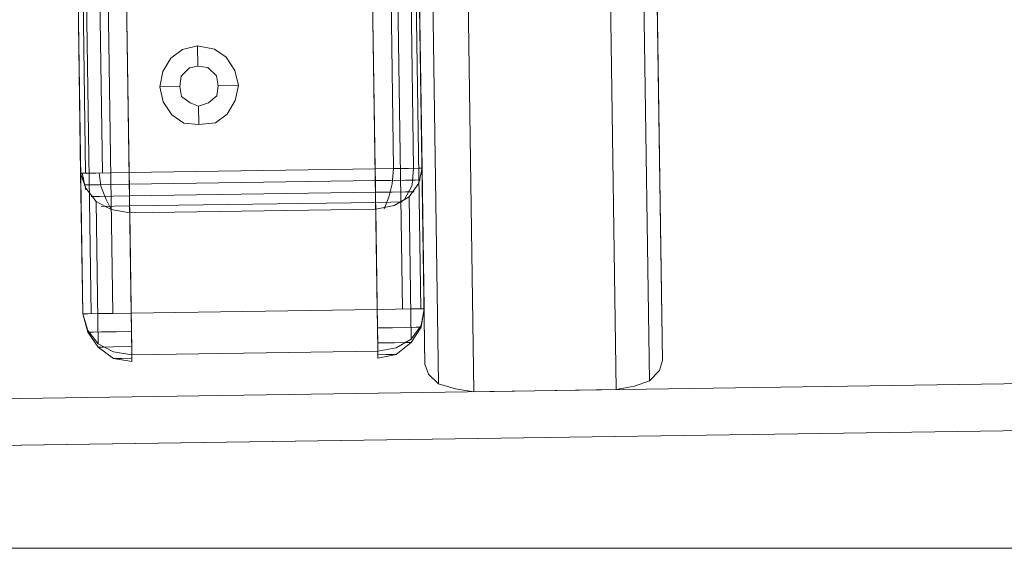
# Model space of a CAD drawing. Extents: x 147111805 to 147230536, y 410950310 to 411028142.
# Tile 129 of 256: x 147184156 to 147184280, y 410980257 to 410980324. Entities that reach past the tile are written whole.
import ezdxf

# ---------------------------------------------------------------- set-up
doc = ezdxf.new("R2010")
doc.units = 0
doc.header["$LTSCALE"] = 100
doc.layers.add('T--A9041--_VERHARDINGEN_Tegels', color=9, linetype='Continuous', transparency=0.3)
doc.layers.add('T--L9071--_TERREINMEUBILAIR_Stoelen', color=1, linetype='Continuous')

# ---------------------------------------------------------------- blocks, each defined once
blk = doc.blocks.new('Picknicktafel 180x160cm')
at = {"layer": 'T--L9071--_TERREINMEUBILAIR_Stoelen', "lineweight": 0}
for p, q in [((198.6396153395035, 0), (198.6396153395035, 1589.116922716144)), ((216.5826199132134, 0), (216.5826199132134, 1589.116922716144)), ((194.2066377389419, 1588.06145185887), (194.2066377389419, 1.055470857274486)), ((220.8045033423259, 1588.06145185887), (220.8045033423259, 1.055470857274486)), ((192.5178843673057, 3.588600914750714), (192.5178843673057, 1585.528321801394)), ((222.4932567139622, 3.588600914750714), (222.4932567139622, 1585.528321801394)), ((149.454673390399, 10.55470857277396), (149.454673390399, 277.7999296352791)), ((149.454673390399, 10.55470857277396), (149.454673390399, 277.7999296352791)), ((150.510144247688, 10.55470857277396), (150.510144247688, 277.7999296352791)), ((153.2543684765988, 10.55470857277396), (153.2543684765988, 277.7999296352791)), ((155.5764043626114, 277.7999296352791), (155.5764043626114, 10.55470857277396)), ((186.6072475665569, 10.55470857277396), (186.6072475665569, 277.7999296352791)), ((186.6072475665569, 10.55470857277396), (186.6072475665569, 277.7999296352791)), ((189.7736601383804, 10.55470857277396), (189.7736601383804, 277.7999296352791)), ((192.095696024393, 10.55470857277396), (192.095696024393, 277.7999296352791)), ((192.5178843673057, 277.7999296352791), (192.5178843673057, 10.55470857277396)), ((149.454673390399, 259.8569250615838), (149.454673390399, 28.28661897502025)), ((150.0879559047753, 28.28661897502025), (150.0879559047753, 259.8569250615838)), ((152.1988976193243, 28.28661897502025), (152.1988976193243, 259.8569250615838)), ((155.5764043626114, 28.28661897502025), (155.5764043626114, 259.8569250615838)), ((155.5764043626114, 28.28661897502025), (155.5764043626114, 259.8569250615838)), ((186.6072475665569, 259.8569250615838), (186.6072475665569, 28.28661897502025)), ((188.929283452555, 28.28661897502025), (188.929283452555, 259.8569250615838)), ((191.4624135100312, 28.28661897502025), (191.4624135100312, 259.8569250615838)), ((192.5178843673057, 28.28661897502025), (192.5178843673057, 259.8569250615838)), ((192.5178843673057, 28.28661897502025), (192.5178843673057, 259.8569250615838)), ((192.5178843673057, 48.55165943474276), (192.5178843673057, 3.588600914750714)), ((222.4932567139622, 48.55165943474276), (222.4932567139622, 3.588600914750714)), ((161.0648528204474, 42.641022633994), (162.5425120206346, 43.69649349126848)), ((162.5425120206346, 43.69649349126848), (164.4423595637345, 44.11868183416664)), ((164.4423595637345, 44.11868183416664), (166.5533012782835, 43.69649349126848)), ((164.4423595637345, 44.11868183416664), (164.4423595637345, 41.58555177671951)), ((166.5533012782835, 43.69649349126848), (168.0309604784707, 42.641022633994)), ((160.0093819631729, 40.95226926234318), (161.0648528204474, 42.641022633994)), ((168.0309604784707, 42.641022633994), (169.0864313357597, 40.95226926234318)), ((163.38688870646, 41.37445760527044), (162.3314178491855, 40.31898674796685)), ((162.3314178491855, 40.31898674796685), (163.38688870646, 41.37445760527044)), ((164.4423595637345, 41.58555177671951), (163.38688870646, 41.37445760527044)), ((163.38688870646, 41.37445760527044), (164.4423595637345, 41.58555177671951)), ((165.7089245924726, 41.37445760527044), (164.4423595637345, 41.58555177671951)), ((164.4423595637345, 41.58555177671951), (165.7089245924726, 41.37445760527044)), ((166.7643954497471, 40.31898674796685), (165.7089245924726, 41.37445760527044)), ((165.7089245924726, 41.37445760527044), (166.7643954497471, 40.31898674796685)), ((159.5871936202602, 39.05242171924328), (160.0093819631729, 40.95226926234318)), ((162.3314178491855, 40.31898674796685), (162.1203236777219, 39.05242171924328)), ((162.1203236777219, 39.05242171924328), (162.3314178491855, 40.31898674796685)), ((166.9754896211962, 39.05242171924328), (166.7643954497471, 40.31898674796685)), ((166.7643954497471, 40.31898674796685), (166.9754896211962, 39.05242171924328)), ((169.0864313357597, 40.95226926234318), (169.5086196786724, 39.05242171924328)), ((160.0093819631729, 37.15257417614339), (159.5871936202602, 39.05242171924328)), ((159.5871936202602, 39.05242171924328), (159.5871936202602, 39.05242171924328)), ((159.5871936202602, 39.05242171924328), (162.1203236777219, 39.05242171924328)), ((162.1203236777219, 39.05242171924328), (162.3314178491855, 37.78585669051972)), ((162.3314178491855, 37.78585669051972), (162.1203236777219, 39.05242171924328)), ((162.1203236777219, 39.05242171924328), (162.1203236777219, 39.05242171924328)), ((166.7643954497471, 37.78585669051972), (166.9754896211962, 39.05242171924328)), ((166.9754896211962, 39.05242171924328), (166.7643954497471, 37.78585669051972)), ((166.9754896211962, 39.05242171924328), (166.9754896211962, 39.05242171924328)), ((169.5086196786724, 39.05242171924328), (166.9754896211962, 39.05242171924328)), ((169.5086196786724, 39.05242171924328), (169.0864313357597, 37.15257417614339)), ((162.3314178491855, 37.78585669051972), (163.38688870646, 36.94148000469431)), ((163.38688870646, 36.94148000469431), (162.3314178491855, 37.78585669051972)), ((165.7089245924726, 36.94148000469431), (166.7643954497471, 37.78585669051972)), ((166.7643954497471, 37.78585669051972), (165.7089245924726, 36.94148000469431)), ((161.0648528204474, 35.46382080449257), (160.0093819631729, 37.15257417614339)), ((163.38688870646, 36.94148000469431), (164.4423595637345, 36.51929166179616)), ((164.4423595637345, 36.51929166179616), (163.38688870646, 36.94148000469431)), ((164.4423595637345, 36.51929166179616), (165.7089245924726, 36.94148000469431)), ((165.7089245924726, 36.94148000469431), (164.4423595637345, 36.51929166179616)), ((164.4423595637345, 34.19725577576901), (164.4423595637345, 36.51929166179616)), ((169.0864313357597, 37.15257417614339), (168.0309604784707, 35.46382080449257)), ((162.5425120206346, 34.40834994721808), (161.0648528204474, 35.46382080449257)), ((168.0309604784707, 35.46382080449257), (166.5533012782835, 34.40834994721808)), ((164.4423595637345, 34.19725577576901), (162.5425120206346, 34.40834994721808)), ((166.5533012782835, 34.40834994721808), (164.4423595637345, 34.19725577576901)), ((150.0879559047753, 26.38677143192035), (149.454673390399, 28.28661897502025)), ((150.0879559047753, 28.28661897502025), (149.454673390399, 28.28661897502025)), ((149.454673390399, 28.28661897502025), (149.454673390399, 10.55470857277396)), ((150.0879559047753, 26.17567726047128), (149.6657675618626, 28.28661897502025)), ((151.3545209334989, 28.28661897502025), (150.0879559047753, 28.28661897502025)), ((153.2543684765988, 28.28661897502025), (151.3545209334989, 28.28661897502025)), ((151.9878034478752, 26.59786560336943), (151.7767092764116, 28.28661897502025)), ((155.5764043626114, 28.28661897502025), (153.2543684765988, 28.28661897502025)), ((155.5764043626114, 28.28661897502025), (155.5764043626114, 26.38677143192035)), ((186.6072475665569, 28.28661897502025), (155.5764043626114, 28.28661897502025)), ((186.6072475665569, 26.38677143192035), (186.6072475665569, 28.28661897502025)), ((188.929283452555, 28.28661897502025), (186.6072475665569, 28.28661897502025)), ((188.7181892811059, 26.38677143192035), (188.929283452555, 28.28661897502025)), ((190.8291309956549, 28.28661897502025), (188.929283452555, 28.28661897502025)), ((192.095696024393, 28.28661897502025), (190.8291309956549, 28.28661897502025)), ((191.2513193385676, 26.17567726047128), (191.4624135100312, 28.28661897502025)), ((192.5178843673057, 28.28661897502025), (192.095696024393, 26.38677143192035)), ((192.5178843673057, 28.28661897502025), (192.095696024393, 28.28661897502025)), ((192.5178843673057, 10.55470857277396), (192.5178843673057, 28.28661897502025)), ((149.8768617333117, 26.80895977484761), (150.510144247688, 26.80895977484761)), ((151.3545209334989, 24.69801806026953), (150.0879559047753, 26.38677143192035)), ((150.510144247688, 26.80895977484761), (151.7767092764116, 26.80895977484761)), ((151.7767092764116, 26.80895977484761), (153.4654626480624, 26.80895977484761)), ((152.621085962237, 24.90911223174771), (151.9878034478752, 26.59786560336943)), ((153.4654626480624, 26.80895977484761), (155.5764043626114, 26.80895977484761)), ((155.5764043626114, 26.80895977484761), (186.6072475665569, 26.80895977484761)), ((155.5764043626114, 26.38677143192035), (155.5764043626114, 24.48692388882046)), ((186.6072475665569, 26.80895977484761), (188.5070951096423, 26.80895977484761)), ((186.6072475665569, 24.48692388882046), (186.6072475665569, 26.38677143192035)), ((188.2960009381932, 24.69801806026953), (188.7181892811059, 26.38677143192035)), ((188.5070951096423, 26.80895977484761), (190.4069426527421, 26.80895977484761)), ((190.1958484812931, 24.27582971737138), (191.2513193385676, 26.17567726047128)), ((190.4069426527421, 26.80895977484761), (191.6735076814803, 26.80895977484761)), ((192.095696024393, 26.38677143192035), (190.8291309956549, 24.69801806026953)), ((191.6735076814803, 26.80895977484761), (192.306790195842, 26.80895977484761)), ((150.7212384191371, 25.33130057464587), (151.7767092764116, 25.33130057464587)), ((151.7767092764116, 25.33130057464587), (153.4654626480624, 25.33130057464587)), ((153.2543684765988, 23.64254720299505), (152.621085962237, 24.90911223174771)), ((153.4654626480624, 25.33130057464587), (155.5764043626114, 25.33130057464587)), ((155.5764043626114, 25.33130057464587), (186.6072475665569, 25.33130057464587)), ((186.6072475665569, 25.33130057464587), (188.7181892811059, 25.33130057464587)), ((188.7181892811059, 25.33130057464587), (190.4069426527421, 25.33130057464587)), ((190.4069426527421, 25.33130057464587), (191.4624135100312, 25.33130057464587)), ((153.2543684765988, 23.64254720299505), (151.3545209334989, 24.69801806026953)), ((151.3545209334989, 6.755013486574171), (151.3545209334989, 24.69801806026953)), ((151.9878034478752, 24.0647355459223), (153.6765568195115, 24.0647355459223)), ((155.5764043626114, 23.22035886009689), (153.2543684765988, 23.64254720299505)), ((153.6765568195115, 24.0647355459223), (155.5764043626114, 24.0647355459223)), ((155.5764043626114, 24.48692388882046), (155.5764043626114, 23.22035886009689)), ((155.5764043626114, 24.0647355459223), (186.6072475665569, 24.0647355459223)), ((186.6072475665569, 23.22035886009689), (186.6072475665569, 24.48692388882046)), ((186.6072475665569, 24.0647355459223), (188.5070951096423, 24.0647355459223)), ((188.929283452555, 23.64254720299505), (186.6072475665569, 23.22035886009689)), ((187.6627184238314, 23.22035886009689), (188.2960009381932, 24.69801806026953)), ((188.5070951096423, 24.0647355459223), (189.984754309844, 24.0647355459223)), ((190.8291309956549, 24.69801806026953), (188.929283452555, 23.64254720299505)), ((190.8291309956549, 24.69801806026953), (190.8291309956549, 6.755013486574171)), ((155.5764043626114, 5.277354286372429), (155.5764043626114, 23.22035886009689)), ((155.5764043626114, 23.22035886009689), (186.6072475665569, 23.22035886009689)), ((186.6072475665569, 23.22035886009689), (186.6072475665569, 5.277354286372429)), ((149.454673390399, 10.55470857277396), (150.0879559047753, 8.44376685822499)), ((149.454673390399, 10.55470857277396), (150.0879559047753, 10.55470857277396)), ((150.0879559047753, 8.23267268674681), (149.454673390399, 10.55470857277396)), ((150.0879559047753, 10.55470857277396), (151.3545209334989, 10.55470857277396)), ((151.3545209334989, 10.55470857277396), (153.2543684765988, 10.55470857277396)), ((153.2543684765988, 10.55470857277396), (155.5764043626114, 10.55470857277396)), ((155.5764043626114, 8.23267268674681), (155.5764043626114, 10.55470857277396)), ((155.5764043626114, 10.55470857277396), (186.6072475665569, 10.55470857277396)), ((186.6072475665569, 10.55470857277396), (186.6072475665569, 8.23267268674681)), ((186.6072475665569, 10.55470857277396), (188.929283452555, 10.55470857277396)), ((188.929283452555, 10.55470857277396), (190.8291309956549, 10.55470857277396)), ((190.8291309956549, 10.55470857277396), (192.095696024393, 10.55470857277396)), ((192.095696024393, 8.44376685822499), (192.5178843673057, 10.55470857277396)), ((192.095696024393, 10.55470857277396), (192.5178843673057, 10.55470857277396)), ((192.095696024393, 8.23267268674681), (192.5178843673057, 10.55470857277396)), ((150.0879559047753, 8.44376685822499), (151.3545209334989, 6.755013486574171)), ((151.3545209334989, 6.332825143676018), (150.0879559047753, 8.23267268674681)), ((150.7212384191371, 8.23267268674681), (150.0879559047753, 8.23267268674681)), ((151.7767092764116, 8.23267268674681), (150.7212384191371, 8.23267268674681)), ((153.6765568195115, 8.23267268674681), (151.7767092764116, 8.23267268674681)), ((155.5764043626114, 8.23267268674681), (153.6765568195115, 8.23267268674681)), ((155.5764043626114, 6.332825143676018), (155.5764043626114, 8.23267268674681)), ((186.6072475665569, 8.23267268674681), (186.6072475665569, 6.332825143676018)), ((188.5070951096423, 8.23267268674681), (186.6072475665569, 8.23267268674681)), ((190.1958484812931, 8.23267268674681), (188.5070951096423, 8.23267268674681)), ((191.4624135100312, 8.23267268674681), (190.1958484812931, 8.23267268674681)), ((190.8291309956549, 6.755013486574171), (192.095696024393, 8.44376685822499)), ((190.8291309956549, 6.332825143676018), (192.095696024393, 8.23267268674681)), ((192.095696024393, 8.23267268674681), (191.4624135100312, 8.23267268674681)), ((191.8846018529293, 8.23267268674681), (192.095696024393, 8.23267268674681)), ((151.3545209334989, 6.755013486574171), (153.2543684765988, 5.699542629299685)), ((153.2543684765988, 4.855165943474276), (151.3545209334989, 6.332825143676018)), ((151.7767092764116, 6.332825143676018), (151.3545209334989, 6.332825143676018)), ((151.3545209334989, 6.332825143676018), (151.9878034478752, 6.332825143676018)), ((153.2543684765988, 6.332825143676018), (151.7767092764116, 6.332825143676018)), ((155.5764043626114, 6.332825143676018), (153.2543684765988, 6.332825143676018)), ((155.5764043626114, 4.855165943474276), (155.5764043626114, 6.332825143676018)), ((186.6072475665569, 6.332825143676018), (186.6072475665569, 4.855165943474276)), ((188.7181892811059, 6.332825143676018), (186.6072475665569, 6.332825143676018)), ((190.4069426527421, 6.332825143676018), (188.7181892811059, 6.332825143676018)), ((188.929283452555, 5.699542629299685), (190.8291309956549, 6.755013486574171)), ((188.929283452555, 4.855165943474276), (190.8291309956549, 6.332825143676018)), ((189.984754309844, 6.332825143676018), (190.8291309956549, 6.332825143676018)), ((190.8291309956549, 6.332825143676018), (190.4069426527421, 6.332825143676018)), ((153.2543684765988, 5.699542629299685), (155.5764043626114, 5.277354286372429)), ((155.5764043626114, 5.277354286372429), (155.5764043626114, 4.432977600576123)), ((186.6072475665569, 5.277354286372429), (155.5764043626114, 5.277354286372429)), ((155.5764043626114, 5.277354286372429), (155.5764043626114, 5.277354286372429)), ((186.6072475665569, 5.277354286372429), (155.5764043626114, 5.277354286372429)), ((186.6072475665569, 5.277354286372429), (188.929283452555, 5.699542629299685)), ((186.6072475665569, 4.432977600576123), (186.6072475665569, 5.277354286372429)), ((155.5764043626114, 4.432977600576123), (153.2543684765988, 4.855165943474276)), ((153.4654626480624, 4.855165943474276), (153.2543684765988, 4.855165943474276)), ((153.2543684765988, 4.855165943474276), (153.4654626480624, 4.855165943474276)), ((154.3098393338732, 4.855165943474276), (153.4654626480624, 4.855165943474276)), ((153.4654626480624, 4.855165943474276), (154.3098393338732, 4.855165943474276)), ((155.5764043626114, 4.855165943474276), (154.3098393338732, 4.855165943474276)), ((154.3098393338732, 4.855165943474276), (155.5764043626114, 4.855165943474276)), ((155.5764043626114, 4.432977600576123), (155.5764043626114, 4.855165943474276)), ((155.5764043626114, 4.855165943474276), (155.5764043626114, 4.855165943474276)), ((186.6072475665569, 4.855165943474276), (186.6072475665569, 4.432977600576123)), ((186.6072475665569, 4.432977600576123), (188.929283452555, 4.855165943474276)), ((186.6072475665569, 4.855165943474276), (187.6627184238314, 4.855165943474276)), ((187.6627184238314, 4.855165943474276), (186.6072475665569, 4.855165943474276)), ((186.6072475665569, 4.855165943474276), (186.6072475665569, 4.855165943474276)), ((187.6627184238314, 4.855165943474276), (188.5070951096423, 4.855165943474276)), ((188.5070951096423, 4.855165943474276), (187.6627184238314, 4.855165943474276)), ((188.5070951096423, 4.855165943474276), (188.929283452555, 4.855165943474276)), ((188.929283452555, 4.855165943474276), (188.5070951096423, 4.855165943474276)), ((192.9400727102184, 2.322035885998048), (192.5178843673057, 3.588600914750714)), ((222.4932567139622, 3.588600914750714), (222.0710683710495, 2.322035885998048)), ((194.2066377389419, 1.055470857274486), (192.9400727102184, 2.322035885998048)), ((222.0710683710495, 2.322035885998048), (220.8045033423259, 1.055470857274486)), ((1794.089363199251, 0), (6.121730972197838, 0)), ((6.121730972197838, 0), (1794.089363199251, 0)), ((1794.089363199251, 0), (6.121730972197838, 0)), ((1794.089363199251, 0), (6.121730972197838, 0)), ((196.3175794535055, 0.4221883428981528), (194.2066377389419, 1.055470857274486)), ((198.6396153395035, 0), (196.3175794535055, 0.4221883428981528)), ((198.6396153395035, 0), (216.5826199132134, 0)), ((218.904655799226, 0.4221883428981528), (216.5826199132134, 0)), ((220.8045033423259, 1.055470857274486), (218.904655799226, 0.4221883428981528)), ((6.121730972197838, -5.910636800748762), (1794.089363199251, -5.910636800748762)), ((1794.089363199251, -5.910636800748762), (6.121730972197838, -5.910636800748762)), ((1794.089363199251, -5.910636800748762), (6.121730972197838, -5.910636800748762)), ((1794.089363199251, -5.910636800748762), (6.121730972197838, -5.910636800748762))]:
    blk.add_line(p, q, dxfattribs=at)

msp = doc.modelspace()

# ---------------------------------------------------------------- hatches: boundary and pattern name
at = {"layer": 'T--A9041--_VERHARDINGEN_Tegels'}
h = msp.add_hatch(dxfattribs=at)
h.set_pattern_fill('ANSI37', color=256, scale=200, angle=45)
h.set_pattern_definition([(90, (0, 0), (-635, 0), []), (180, (0, 0), (0, -635), [])])
h.paths.add_polyline_path([(147190078.1486338, 410991756.4179381), (147190048.6327146, 410993756.2001289), (147189886, 411004255), (147184436, 411004255), (147184436, 411003375), (147181049.9018662, 411003374.9999999), (147181043.1003716, 411000675.0044289), (147181056, 411000674.9999998), (147188886, 411000675), (147188886, 410998065), (147189571, 410998065), (147189571, 410997065), (147188886, 410997065), (147188886, 410994455), (147181056, 410994455), (147181040.9647505, 410994455.0051623), (147181039.0343014, 410987549.1051784), (147182124.0163228, 410987549.1051784), (147182124.0163228, 410985174.1051784), (147181037.4034005, 410985174.1051784), (147181028.8834921, 410972766.9858332), (147181689.38947, 410972780.0966348), (147190353.3638374, 410972785.8197682), (147190319.8840117, 410975378.2017957)])

# ---------------------------------------------------------------- block references
at = {"layer": 'T--L9071--_TERREINMEUBILAIR_Stoelen', "rotation": 0.8455994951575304}
msp.add_blockref('Picknicktafel 180x160cm', (147184014.7146086, 410980274.0736587), dxfattribs=at)

doc.saveas('drawing.dxf')
